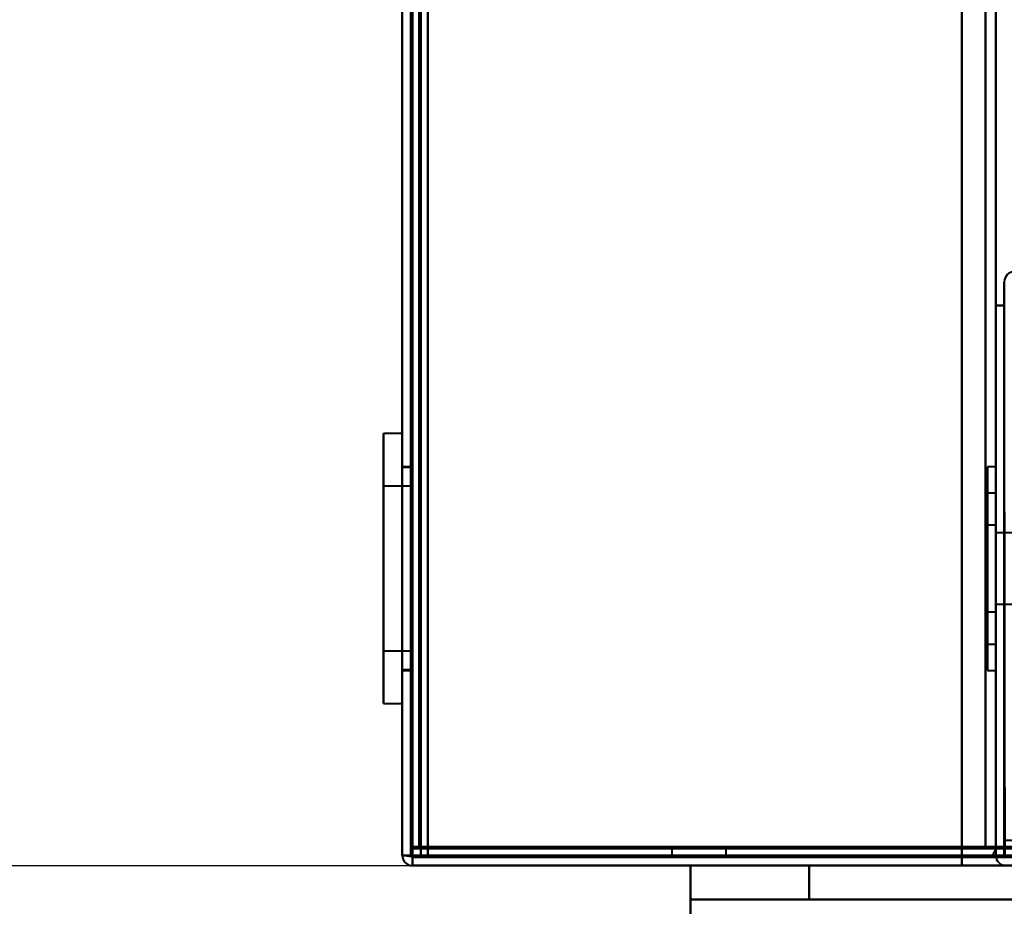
# Model space of a CAD drawing. Header units: millimetres. Extents: x -1442 to 3067, y -120 to 1171.
# Tile 2 of 66: x -440 to -382, y 126 to 178. Entities that reach past the tile are written whole.
import ezdxf

# ---------------------------------------------------------------- set-up
doc = ezdxf.new("R2010")
doc.units = ezdxf.units.MM
doc.layers.add('G-IMPT', color=8, linetype='Continuous', lineweight=40)

# ---------------------------------------------------------------- blocks, each defined once
blk = doc.blocks.new('NEXA 1500 CALQUES_dwg-769064-Gauche')
at = {"layer": 'G-IMPT'}
for p, q in [((-417.5, 1062.772), (-417.5, 128.972)), ((-417.5, 1062.772), (-417.5, 128.972)), ((-417, 1062.272), (-417, 129.472)), ((-382.5, 129.472), (-382.5, 1062.272)), ((-417.5, 153.822), (-418.6, 153.822)), ((-417.5, 153.822), (-418.6, 153.822)), ((-417.5, 153.822), (-418.6, 153.822)), ((-417.5, 153.822), (-418.6, 153.822)), ((-418.6, 153.822), (-418.6, 138.529)), ((-418.6, 153.822), (-418.6, 138.529)), ((-418.6, 153.822), (-418.6, 138.529)), ((-418.6, 153.822), (-418.6, 138.529)), ((-418.6, 138.529), (-418.6, 153.822)), ((-418.6, 138.529), (-418.6, 153.822)), ((-418.6, 138.529), (-418.6, 153.822)), ((-418.6, 138.529), (-418.6, 153.822)), ((-417.5, 153.822), (-417.5, 138.529)), ((-417.5, 153.822), (-417.5, 138.529)), ((-417.5, 153.822), (-417.5, 138.529)), ((-417.5, 153.822), (-417.5, 138.529)), ((-417.5, 138.529), (-417.5, 153.822)), ((-417.5, 138.529), (-417.5, 153.822)), ((-417.5, 138.529), (-417.5, 153.822)), ((-417.5, 138.529), (-417.5, 153.822)), ((-418.6, 153.216), (-418.6, 137.922)), ((-418.6, 153.216), (-418.6, 137.922)), ((-418.6, 153.216), (-418.6, 137.922)), ((-418.6, 153.216), (-418.6, 137.922)), ((-418.6, 137.922), (-418.6, 153.216)), ((-418.6, 137.922), (-418.6, 153.216)), ((-418.6, 137.922), (-418.6, 153.216)), ((-418.6, 137.922), (-418.6, 153.216)), ((-417.5, 153.216), (-417.5, 137.922)), ((-417.5, 153.216), (-417.5, 137.922)), ((-417.5, 153.216), (-417.5, 137.922)), ((-417.5, 153.216), (-417.5, 137.922)), ((-417.5, 137.922), (-417.5, 153.216)), ((-417.5, 137.922), (-417.5, 153.216)), ((-417.5, 137.922), (-417.5, 153.216)), ((-417.5, 137.922), (-417.5, 153.216)), ((-417, 151.872), (-417.5, 151.872)), ((-417, 151.872), (-417.5, 151.872)), ((-417, 151.872), (-417.5, 151.872)), ((-417, 151.872), (-417.5, 151.872)), ((-417.5, 151.872), (-417.5, 139.872)), ((-417.5, 151.872), (-417.5, 145.872)), ((-417.5, 151.872), (-417.5, 139.872)), ((-417.5, 151.872), (-417.5, 145.872)), ((-417.5, 151.872), (-417.5, 139.872)), ((-417.5, 151.872), (-417.5, 145.872)), ((-417.5, 151.872), (-417.5, 139.872)), ((-417.5, 151.872), (-417.5, 145.872)), ((-417, 151.822), (-417.5, 151.822)), ((-417, 151.822), (-417.5, 151.822)), ((-417, 151.822), (-417.5, 151.822)), ((-417, 151.822), (-417.5, 151.822)), ((-417.5, 140.376), (-417.5, 151.822)), ((-417.5, 140.376), (-417.5, 151.822)), ((-417.5, 140.376), (-417.5, 151.822)), ((-417.5, 140.376), (-417.5, 151.822)), ((-417, 139.872), (-417, 151.872)), ((-417, 139.872), (-417, 151.872)), ((-417, 139.872), (-417, 151.872)), ((-417, 139.872), (-417, 151.872)), ((-417, 139.872), (-417, 151.872)), ((-417, 139.872), (-417, 151.872)), ((-417, 139.872), (-417, 151.872)), ((-417, 139.872), (-417, 151.872)), ((-417, 151.822), (-417, 140.376)), ((-417, 151.822), (-417, 140.376)), ((-417, 151.822), (-417, 140.376)), ((-417, 151.822), (-417, 140.376)), ((-382.5, 151.872), (-383, 151.872)), ((-382.5, 151.872), (-383, 151.872)), ((-382.5, 151.872), (-383, 151.872)), ((-382.5, 151.872), (-383, 151.872)), ((-383, 151.872), (-383, 139.872)), ((-383, 151.872), (-383, 139.872)), ((-383, 139.872), (-383, 151.872)), ((-383, 139.872), (-383, 151.872)), ((-383, 151.872), (-383, 139.872)), ((-383, 151.872), (-383, 139.872)), ((-383, 139.872), (-383, 151.872)), ((-383, 139.872), (-383, 151.872)), ((-383, 151.872), (-383, 139.872)), ((-383, 151.872), (-383, 139.872)), ((-383, 139.872), (-383, 151.872)), ((-383, 139.872), (-383, 151.872)), ((-383, 151.872), (-383, 139.872)), ((-383, 151.872), (-383, 139.872)), ((-383, 139.872), (-383, 151.872)), ((-383, 139.872), (-383, 151.872)), ((-382.5, 151.872), (-382.5, 145.872)), ((-382.5, 139.872), (-382.5, 151.872)), ((-382.5, 145.872), (-382.5, 151.872)), ((-382.5, 151.872), (-382.5, 145.872)), ((-382.5, 139.872), (-382.5, 151.872)), ((-382.5, 145.872), (-382.5, 151.872)), ((-382.5, 151.872), (-382.5, 145.872)), ((-382.5, 139.872), (-382.5, 151.872)), ((-382.5, 145.872), (-382.5, 151.872)), ((-382.5, 151.872), (-382.5, 145.872)), ((-382.5, 139.872), (-382.5, 151.872)), ((-382.5, 145.872), (-382.5, 151.872)), ((-417.5, 139.922), (-417.5, 151.368)), ((-417.5, 139.922), (-417.5, 151.368)), ((-417.5, 139.922), (-417.5, 151.368)), ((-417.5, 139.922), (-417.5, 151.368)), ((-417, 151.368), (-417, 139.922)), ((-417, 151.368), (-417, 139.922)), ((-417, 151.368), (-417, 139.922)), ((-417, 151.368), (-417, 139.922)), ((-417, 150.722), (-418.6, 150.722)), ((-417, 150.722), (-418.6, 150.722)), ((-417, 150.722), (-418.6, 150.722)), ((-417, 150.722), (-418.6, 150.722)), ((-418.6, 150.722), (-418.6, 141.392)), ((-418.6, 150.722), (-418.6, 141.392)), ((-418.6, 150.722), (-418.6, 141.392)), ((-418.6, 150.722), (-418.6, 141.392)), ((-418.6, 141.392), (-418.6, 150.722)), ((-418.6, 141.392), (-418.6, 150.722)), ((-418.6, 141.392), (-418.6, 150.722)), ((-418.6, 141.392), (-418.6, 150.722)), ((-417, 150.722), (-417, 141.022)), ((-417, 150.722), (-417, 141.022)), ((-417, 150.722), (-417, 141.022)), ((-417, 150.722), (-417, 141.022)), ((-417, 150.722), (-417, 141.022)), ((-417, 150.722), (-417, 141.022)), ((-417, 150.722), (-417, 141.022)), ((-417, 150.722), (-417, 141.022)), ((-417, 141.392), (-417, 150.722)), ((-417, 141.392), (-417, 150.722)), ((-417, 141.392), (-417, 150.722)), ((-417, 141.392), (-417, 150.722)), ((-418.6, 150.352), (-418.6, 141.022)), ((-418.6, 150.352), (-418.6, 141.022)), ((-418.6, 150.352), (-418.6, 141.022)), ((-418.6, 150.352), (-418.6, 141.022)), ((-418.6, 141.022), (-418.6, 150.352)), ((-418.6, 141.022), (-418.6, 150.352)), ((-418.6, 141.022), (-418.6, 150.352)), ((-418.6, 141.022), (-418.6, 150.352)), ((-417, 141.022), (-417, 150.352)), ((-417, 141.022), (-417, 150.352)), ((-417, 141.022), (-417, 150.352)), ((-417, 141.022), (-417, 150.352)), ((-382.5, 150.322), (-383, 150.322)), ((-382.5, 150.322), (-383, 150.322)), ((-382.5, 150.322), (-383, 150.322)), ((-382.5, 150.322), (-383, 150.322)), ((-383, 141.762), (-383, 150.322)), ((-383, 150.322), (-383, 141.422)), ((-383, 150.322), (-383, 141.422)), ((-383, 141.762), (-383, 150.322)), ((-383, 150.322), (-383, 141.422)), ((-383, 150.322), (-383, 141.422)), ((-383, 141.762), (-383, 150.322)), ((-383, 150.322), (-383, 141.422)), ((-383, 150.322), (-383, 141.422)), ((-383, 141.762), (-383, 150.322)), ((-383, 150.322), (-383, 141.422)), ((-383, 150.322), (-383, 141.422)), ((-383, 141.422), (-383, 149.983)), ((-383, 141.422), (-383, 149.983)), ((-383, 141.422), (-383, 149.983)), ((-383, 141.422), (-383, 149.983)), ((-382.5, 145.872), (-382.5, 150.322)), ((-382.5, 150.322), (-382.5, 145.872)), ((-382.5, 145.872), (-382.5, 150.322)), ((-382.5, 150.322), (-382.5, 145.872)), ((-382.5, 145.872), (-382.5, 150.322)), ((-382.5, 150.322), (-382.5, 145.872)), ((-382.5, 145.872), (-382.5, 150.322)), ((-382.5, 150.322), (-382.5, 145.872)), ((-382.5, 149.983), (-382.5, 141.422)), ((-382.5, 149.983), (-382.5, 141.422)), ((-382.5, 149.983), (-382.5, 141.422)), ((-382.5, 149.983), (-382.5, 141.422)), ((-382.5, 148.422), (-383, 148.422)), ((-382.5, 148.422), (-383, 148.422)), ((-382.5, 148.422), (-383, 148.422)), ((-382.5, 148.422), (-383, 148.422)), ((-383, 143.322), (-383, 148.422)), ((-383, 143.322), (-383, 148.422)), ((-383, 148.422), (-383, 143.517)), ((-383, 148.422), (-383, 143.517)), ((-383, 143.322), (-383, 148.422)), ((-383, 143.322), (-383, 148.422)), ((-383, 148.422), (-383, 143.517)), ((-383, 143.322), (-383, 148.422)), ((-383, 143.322), (-383, 148.422)), ((-383, 148.422), (-383, 143.517)), ((-383, 143.322), (-383, 148.422)), ((-383, 143.322), (-383, 148.422)), ((-383, 148.228), (-383, 143.322)), ((-383, 148.228), (-383, 143.322)), ((-383, 148.228), (-383, 143.322)), ((-383, 148.228), (-383, 143.322)), ((-382.5, 145.872), (-382.5, 148.422)), ((-382.5, 148.422), (-382.5, 145.872)), ((-382.5, 148.422), (-382.5, 145.872)), ((-382.5, 145.872), (-382.5, 148.422)), ((-382.5, 148.422), (-382.5, 145.872)), ((-382.5, 145.872), (-382.5, 148.422)), ((-382.5, 148.422), (-382.5, 145.872)), ((-382.5, 145.872), (-382.5, 148.422)), ((-382.5, 143.322), (-382.5, 148.228)), ((-382.5, 143.322), (-382.5, 148.228)), ((-382.5, 143.322), (-382.5, 148.228)), ((-382.5, 143.322), (-382.5, 148.228)), ((-381.5, 147.972), (-382.5, 147.972)), ((-381.5, 147.972), (-382.5, 147.972)), ((-381.5, 147.972), (-382.5, 147.972)), ((-381.5, 147.972), (-382.5, 147.972)), ((-382.5, 147.972), (-382.5, 143.772)), ((-382.5, 147.972), (-382.5, 145.872)), ((-382.5, 145.872), (-382.5, 147.972)), ((-382.5, 145.872), (-382.5, 147.972)), ((-382.5, 147.972), (-382.5, 143.772)), ((-382.5, 147.972), (-382.5, 145.872)), ((-382.5, 145.872), (-382.5, 147.972)), ((-382.5, 147.972), (-382.5, 143.772)), ((-382.5, 147.972), (-382.5, 145.872)), ((-382.5, 145.872), (-382.5, 147.972)), ((-382.5, 147.972), (-382.5, 143.772)), ((-382.5, 147.972), (-382.5, 145.872)), ((-417.5, 145.872), (-417.5, 139.872)), ((-417.5, 145.872), (-417.5, 139.872)), ((-417.5, 145.872), (-417.5, 139.872)), ((-417.5, 145.872), (-417.5, 139.872)), ((-382.5, 143.517), (-382.5, 145.872)), ((-382.5, 145.872), (-382.5, 143.772)), ((-382.5, 145.872), (-382.5, 143.322)), ((-382.5, 143.772), (-382.5, 145.872)), ((-382.5, 145.872), (-382.5, 139.872)), ((-382.5, 141.422), (-382.5, 145.872)), ((-382.5, 145.872), (-382.5, 141.762)), ((-382.5, 139.872), (-382.5, 145.872)), ((-382.5, 145.872), (-382.5, 139.872)), ((-382.5, 141.422), (-382.5, 145.872)), ((-382.5, 145.872), (-382.5, 141.762)), ((-382.5, 139.872), (-382.5, 145.872)), ((-382.5, 145.872), (-382.5, 139.872)), ((-382.5, 141.422), (-382.5, 145.872)), ((-382.5, 145.872), (-382.5, 141.762)), ((-382.5, 139.872), (-382.5, 145.872)), ((-382.5, 145.872), (-382.5, 139.872)), ((-382.5, 141.422), (-382.5, 145.872)), ((-382.5, 145.872), (-382.5, 141.762)), ((-382.5, 139.872), (-382.5, 145.872)), ((-382.5, 145.872), (-382.5, 143.322)), ((-382.5, 143.772), (-382.5, 145.872)), ((-382.5, 145.872), (-382.5, 143.772)), ((-382.5, 143.517), (-382.5, 145.872)), ((-382.5, 145.872), (-382.5, 143.322)), ((-382.5, 143.772), (-382.5, 145.872)), ((-382.5, 145.872), (-382.5, 143.772)), ((-382.5, 143.517), (-382.5, 145.872)), ((-382.5, 145.872), (-382.5, 143.322)), ((-382.5, 143.772), (-382.5, 145.872)), ((-382.5, 145.872), (-382.5, 143.772)), ((-382.5, 143.517), (-382.5, 145.872)), ((-383, 143.517), (-383, 143.322)), ((-383, 143.517), (-383, 143.322)), ((-383, 143.517), (-383, 143.322)), ((-383, 143.517), (-383, 143.322)), ((-382.5, 143.772), (-381.5, 143.772)), ((-382.5, 143.772), (-381.5, 143.772)), ((-382.5, 143.772), (-381.5, 143.772)), ((-382.5, 143.772), (-381.5, 143.772)), ((-383, 143.322), (-382.5, 143.322)), ((-383, 143.322), (-382.5, 143.322)), ((-383, 143.322), (-382.5, 143.322)), ((-383, 143.322), (-382.5, 143.322)), ((-383, 141.422), (-383, 141.762)), ((-383, 141.422), (-383, 141.762)), ((-383, 141.422), (-383, 141.762)), ((-383, 141.422), (-383, 141.762)), ((-417, 141.022), (-417, 141.392)), ((-417, 141.022), (-417, 141.392)), ((-417, 141.022), (-417, 141.392)), ((-417, 141.022), (-417, 141.392)), ((-383, 141.422), (-382.5, 141.422)), ((-383, 141.422), (-382.5, 141.422)), ((-383, 141.422), (-382.5, 141.422)), ((-383, 141.422), (-382.5, 141.422)), ((-418.6, 141.022), (-417, 141.022)), ((-418.6, 141.022), (-417, 141.022)), ((-418.6, 141.022), (-417, 141.022)), ((-418.6, 141.022), (-417, 141.022)), ((-417, 140.376), (-417, 139.922)), ((-417, 140.376), (-417, 139.922)), ((-417, 140.376), (-417, 139.922)), ((-417, 140.376), (-417, 139.922)), ((-417.5, 139.922), (-417, 139.922)), ((-417.5, 139.922), (-417, 139.922)), ((-417.5, 139.922), (-417, 139.922)), ((-417.5, 139.922), (-417, 139.922)), ((-417.5, 139.872), (-417, 139.872)), ((-417.5, 139.872), (-417, 139.872)), ((-417.5, 139.872), (-417, 139.872)), ((-417.5, 139.872), (-417, 139.872)), ((-383, 139.872), (-382.5, 139.872)), ((-383, 139.872), (-382.5, 139.872)), ((-383, 139.872), (-382.5, 139.872)), ((-383, 139.872), (-382.5, 139.872)), ((-418.6, 137.922), (-417.5, 137.922)), ((-418.6, 137.922), (-417.5, 137.922)), ((-418.6, 137.922), (-417.5, 137.922)), ((-418.6, 137.922), (-417.5, 137.922)), ((-416.9, 128.972), (-417.5, 128.972)), ((-416.9, 128.972), (-417.5, 128.972)), ((-416.9, 128.972), (-417.5, 128.972)), ((-417.5, 128.972), (-416.9, 128.972)), ((-416.9, 128.972), (-417.5, 128.972)), ((-417.5, 128.972), (-416.9, 128.972)), ((-417.5, 128.972), (-416.9, 128.972)), ((-417.5, 128.972), (-416.9, 128.972)), ((-416.4, 129.472), (-417, 129.472)), ((-417, 129.472), (-416.4, 129.472)), ((-416.4, 129.472), (-417, 129.472)), ((-417, 129.472), (-416.4, 129.472)), ((-416.9, 128.372), (-416.9, 128.972)), ((-416.9, 128.972), (-416.9, 128.372)), ((-416.9, 128.972), (-416.9, 128.372)), ((-416.9, 128.372), (-416.9, 128.972)), ((-416.4, 129.472), (-416.4, 128.872)), ((-416.4, 129.472), (-416.4, 128.872)), ((-416.4, 128.872), (-416.4, 129.472)), ((-416.4, 128.872), (-416.4, 129.472)), ((-401.6, 129.372), (-401.6, 128.872)), ((-401.6, 129.372), (-401.6, 128.872)), ((-401.6, 129.372), (-401.6, 128.872)), ((-401.6, 129.372), (-398.4, 129.372)), ((-401.6, 129.372), (-398.4, 129.372)), ((-398.4, 129.372), (-401.6, 129.372)), ((-398.4, 129.372), (-401.6, 129.372)), ((-401.6, 129.372), (-398.4, 129.372)), ((-401.6, 129.372), (-398.4, 129.372)), ((-398.4, 129.372), (-401.6, 129.372)), ((-398.4, 129.372), (-401.6, 129.372)), ((-398.4, 129.372), (-401.6, 129.372)), ((-398.4, 129.372), (-401.6, 129.372)), ((-401.6, 129.372), (-398.4, 129.372)), ((-401.6, 129.372), (-398.4, 129.372)), ((-398.4, 128.872), (-398.4, 129.372)), ((-398.4, 128.872), (-398.4, 129.372)), ((-398.4, 128.872), (-398.4, 129.372)), ((-383.1, 129.472), (-382.5, 129.472)), ((-383.1, 129.472), (-382.5, 129.472)), ((-382.5, 129.472), (-383.1, 129.472)), ((-382.5, 129.472), (-383.1, 129.472)), ((-416.9, 128.372), (416.9, 128.372)), ((-416.4, 128.872), (416.4, 128.872)), ((-401.6, 128.872), (-398.4, 128.872)), ((-401.6, 128.872), (-398.4, 128.872)), ((-398.4, 128.872), (-401.6, 128.872)), ((-398.4, 128.872), (-401.6, 128.872)), ((-401.6, 128.872), (-398.4, 128.872)), ((-401.6, 128.872), (-398.4, 128.872)), ((-398.4, 128.872), (-401.6, 128.872)), ((-398.4, 128.872), (-401.6, 128.872)), ((-398.4, 128.872), (-401.6, 128.872)), ((-398.4, 128.872), (-401.6, 128.872)), ((-401.6, 128.872), (-398.4, 128.872)), ((-401.6, 128.872), (-398.4, 128.872)), ((-400.5, 128.372), (-400.5, 126.372)), ((-400.5, 128.372), (-400.5, 126.372)), ((417.5, 128.372), (-400.5, 128.372)), ((417.5, 128.372), (-400.5, 128.372)), ((-400.5, 128.372), (-393.5, 128.372)), ((-400.5, 128.372), (-393.5, 128.372)), ((-400.5, 128.372), (-393.5, 128.372)), ((-400.5, 128.372), (-393.5, 128.372)), ((-400.5, 128.372), (-400.5, 123.678)), ((-400.5, 123.678), (-400.5, 128.372)), ((-400.5, 128.372), (-400.5, 123.678)), ((-400.5, 123.678), (-400.5, 128.372)), ((-400.5, 128.372), (-400.5, 123.678)), ((-400.5, 128.372), (-400.5, 123.678)), ((-393.5, 128.372), (-400.5, 128.372)), ((-393.5, 128.372), (-400.5, 128.372)), ((-393.5, 128.372), (-400.5, 128.372)), ((-393.5, 128.372), (-400.5, 128.372)), ((-400.5, 123.678), (-400.5, 128.372)), ((-400.5, 123.678), (-400.5, 128.372)), ((417.5, 126.372), (-400.5, 126.372)), ((417.5, 126.372), (-400.5, 126.372)), ((-400.5, 126.372), (-400.5, 124.025)), ((-400.5, 126.372), (-393.5, 126.372)), ((-400.5, 126.372), (-400.5, 124.025)), ((-400.5, 126.372), (-393.5, 126.372)), ((-400.5, 126.372), (-400.5, 124.025)), ((-400.5, 126.372), (-393.5, 126.372)), ((-393.5, 126.372), (-400.5, 126.372)), ((-393.5, 126.372), (-400.5, 126.372)), ((-393.5, 126.372), (-400.5, 126.372)), ((-393.5, 126.372), (-400.5, 126.372)), ((-400.5, 126.372), (-400.5, 124.025)), ((-400.5, 126.372), (-393.5, 126.372)), ((-400.5, 124.025), (-400.5, 126.372)), ((-400.5, 124.025), (-400.5, 126.372)), ((-400.5, 124.025), (-400.5, 126.372)), ((-400.5, 124.025), (-400.5, 126.372))]:
    blk.add_line(p, q, dxfattribs=at)
at = {"layer": 'G-IMPT', "flags": 128}
for points in [[(-417.5, 128.972), (-417.5, 362.422), (-417.5, 595.872), (-417.5, 829.322), (-417.5, 1062.772)], [(-417.5, 128.972), (-417.5, 362.422), (-417.5, 595.872), (-417.5, 829.322), (-417.5, 1062.772)], [(-417.5, 1062.772), (-417.5, 829.322), (-417.5, 595.872), (-417.5, 362.422), (-417.5, 128.972)], [(-417.5, 1062.772), (-417.5, 829.322), (-417.5, 595.872), (-417.5, 362.422), (-417.5, 128.972)], [(-417.5, 128.972), (-417.5, 362.422), (-417.5, 595.872), (-417.5, 829.322), (-417.5, 1062.772)], [(-417.5, 1062.772), (-417.5, 829.322), (-417.5, 595.872), (-417.5, 362.422), (-417.5, 128.972)], [(-417.5, 1062.772), (-417.5, 829.322), (-417.5, 595.872), (-417.5, 362.422), (-417.5, 128.972)], [(-417.5, 128.972), (-417.5, 362.422), (-417.5, 595.872), (-417.5, 829.322), (-417.5, 1062.772)], [(-417.5, 1062.772), (-417.5, 829.322), (-417.5, 595.872), (-417.5, 362.422), (-417.5, 128.972)], [(-417.5, 128.972), (-417.5, 362.422), (-417.5, 595.872), (-417.5, 829.322), (-417.5, 1062.772)], [(-417.5, 128.972), (-417.5, 362.422), (-417.5, 595.872), (-417.5, 829.322), (-417.5, 1062.772)], [(-417.5, 1062.772), (-417.5, 829.322), (-417.5, 595.872), (-417.5, 362.422), (-417.5, 128.972)], [(-417, 1062.772), (-417, 829.322), (-417, 595.872), (-417, 362.422), (-417, 128.972)], [(-417, 128.972), (-417, 362.422), (-417, 595.872), (-417, 829.322), (-417, 1062.772)], [(-417, 1062.772), (-417, 829.322), (-417, 595.872), (-417, 362.422), (-417, 128.972)], [(-417, 128.972), (-417, 362.422), (-417, 595.872), (-417, 829.322), (-417, 1062.772)], [(-416.9, 128.972), (-416.9, 362.422), (-416.9, 595.872), (-416.9, 829.322), (-416.9, 1062.772)], [(-416.9, 1062.772), (-416.9, 829.322), (-416.9, 595.872), (-416.9, 362.422), (-416.9, 128.972)], [(-416.9, 128.972), (-416.9, 362.422), (-416.9, 595.872), (-416.9, 829.322), (-416.9, 1062.772)], [(-416.9, 1062.772), (-416.9, 829.322), (-416.9, 595.872), (-416.9, 362.422), (-416.9, 128.972)], [(-416.9, 1062.772), (-416.9, 829.322), (-416.9, 595.872), (-416.9, 362.422), (-416.9, 128.972)], [(-416.9, 128.972), (-416.9, 362.422), (-416.9, 595.872), (-416.9, 829.322), (-416.9, 1062.772)], [(-416.9, 128.972), (-416.9, 362.422), (-416.9, 595.872), (-416.9, 829.322), (-416.9, 1062.772)], [(-416.9, 1062.772), (-416.9, 829.322), (-416.9, 595.872), (-416.9, 362.422), (-416.9, 128.972)], [(-416.9, 128.972), (-416.9, 362.422), (-416.9, 595.872), (-416.9, 829.322), (-416.9, 1062.772)], [(-416.9, 1062.772), (-416.9, 829.322), (-416.9, 595.872), (-416.9, 362.422), (-416.9, 128.972)], [(-416.9, 128.972), (-416.9, 362.422), (-416.9, 595.872), (-416.9, 829.322), (-416.9, 1062.772)], [(-416.9, 1062.772), (-416.9, 829.322), (-416.9, 595.872), (-416.9, 362.422), (-416.9, 128.972)], [(-417, 129.372), (-417, 362.622), (-417, 595.872), (-417, 829.122), (-417, 1062.372)], [(-417, 1062.372), (-417, 829.122), (-417, 595.872), (-417, 362.622), (-417, 129.372)], [(-417, 1062.372), (-417, 829.122), (-417, 595.872), (-417, 362.622), (-417, 129.372)], [(-417, 129.372), (-417, 362.622), (-417, 595.872), (-417, 829.122), (-417, 1062.372)], [(-417, 129.472), (-417, 362.672), (-417, 595.872), (-417, 829.072), (-417, 1062.272)], [(-417, 1062.272), (-417, 829.072), (-417, 595.872), (-417, 362.672), (-417, 129.472)], [(-417, 1062.272), (-417, 829.072), (-417, 595.872), (-417, 362.672), (-417, 129.472)], [(-417, 129.472), (-417, 362.672), (-417, 595.872), (-417, 829.072), (-417, 1062.272)], [(-417, 1062.272), (-417, 829.072), (-417, 595.872), (-417, 362.672), (-417, 129.472)], [(-417, 129.472), (-417, 362.672), (-417, 595.872), (-417, 829.072), (-417, 1062.272)], [(-417, 129.472), (-417, 362.672), (-417, 595.872), (-417, 829.072), (-417, 1062.272)], [(-417, 129.472), (-417, 362.672), (-417, 595.872), (-417, 829.072), (-417, 1062.272)], [(-417, 1062.272), (-417, 829.072), (-417, 595.872), (-417, 362.672), (-417, 129.472)], [(-417, 1062.272), (-417, 829.072), (-417, 595.872), (-417, 362.672), (-417, 129.472)], [(-417, 129.472), (-417, 362.672), (-417, 595.872), (-417, 829.072), (-417, 1062.272)], [(-417, 1062.272), (-417, 829.072), (-417, 595.872), (-417, 362.672), (-417, 129.472)], [(-416.5, 129.472), (-416.5, 362.672), (-416.5, 595.872), (-416.5, 829.072), (-416.5, 1062.272)], [(-416.5, 129.472), (-416.5, 362.672), (-416.5, 595.872), (-416.5, 829.072), (-416.5, 1062.272)], [(-416.5, 1062.272), (-416.5, 829.072), (-416.5, 595.872), (-416.5, 362.672), (-416.5, 129.472)], [(-416.5, 1062.272), (-416.5, 829.072), (-416.5, 595.872), (-416.5, 362.672), (-416.5, 129.472)], [(-416.5, 129.472), (-416.5, 362.672), (-416.5, 595.872), (-416.5, 829.072), (-416.5, 1062.272)], [(-416.5, 1062.272), (-416.5, 829.072), (-416.5, 595.872), (-416.5, 362.672), (-416.5, 129.472)], [(-416.4, 1062.272), (-416.4, 829.072), (-416.4, 595.872), (-416.4, 362.672), (-416.4, 129.472)], [(-416.4, 129.472), (-416.4, 362.672), (-416.4, 595.872), (-416.4, 829.072), (-416.4, 1062.272)], [(-416.4, 129.472), (-416.4, 362.672), (-416.4, 595.872), (-416.4, 829.072), (-416.4, 1062.272)], [(-416.4, 1062.272), (-416.4, 829.072), (-416.4, 595.872), (-416.4, 362.672), (-416.4, 129.472)], [(-416.4, 129.472), (-416.4, 362.672), (-416.4, 595.872), (-416.4, 829.072), (-416.4, 1062.272)], [(-416.4, 1062.272), (-416.4, 829.072), (-416.4, 595.872), (-416.4, 362.672), (-416.4, 129.472)], [(-416, 1062.272), (-416, 829.072), (-416, 595.872), (-416, 362.672), (-416, 129.472)], [(-416, 1062.272), (-416, 829.072), (-416, 595.872), (-416, 362.672), (-416, 129.472)], [(-416, 129.472), (-416, 362.672), (-416, 595.872), (-416, 829.072), (-416, 1062.272)], [(-416, 129.472), (-416, 362.672), (-416, 595.872), (-416, 829.072), (-416, 1062.272)], [(-416, 129.472), (-416, 362.672), (-416, 595.872), (-416, 829.072), (-416, 1062.272)], [(-416, 1062.272), (-416, 829.072), (-416, 595.872), (-416, 362.672), (-416, 129.472)], [(-416, 129.472), (-416, 362.672), (-416, 595.872), (-416, 829.072), (-416, 1062.272)], [(-416, 1062.272), (-416, 829.072), (-416, 595.872), (-416, 362.672), (-416, 129.472)], [(-384.5, 1062.272), (-384.5, 829.072), (-384.5, 595.872), (-384.5, 362.672), (-384.5, 129.472)], [(-384.5, 129.472), (-384.5, 362.672), (-384.5, 595.872), (-384.5, 829.072), (-384.5, 1062.272)], [(-384.5, 129.472), (-384.5, 362.672), (-384.5, 595.872), (-384.5, 829.072), (-384.5, 1062.272)], [(-384.5, 1062.272), (-384.5, 829.072), (-384.5, 595.872), (-384.5, 362.672), (-384.5, 129.472)], [(-384.5, 1062.272), (-384.5, 829.072), (-384.5, 595.872), (-384.5, 362.672), (-384.5, 129.472)], [(-384.5, 1062.272), (-384.5, 829.072), (-384.5, 595.872), (-384.5, 362.672), (-384.5, 129.472)], [(-384.5, 129.472), (-384.5, 362.672), (-384.5, 595.872), (-384.5, 829.072), (-384.5, 1062.272)], [(-384.5, 129.472), (-384.5, 362.672), (-384.5, 595.872), (-384.5, 829.072), (-384.5, 1062.272)], [(-383.1, 129.472), (-383.1, 362.672), (-383.1, 595.872), (-383.1, 829.072), (-383.1, 1062.272)], [(-383.1, 1062.272), (-383.1, 829.072), (-383.1, 595.872), (-383.1, 362.672), (-383.1, 129.472)], [(-383.1, 1062.272), (-383.1, 829.072), (-383.1, 595.872), (-383.1, 362.672), (-383.1, 129.472)], [(-383.1, 129.472), (-383.1, 362.672), (-383.1, 595.872), (-383.1, 829.072), (-383.1, 1062.272)], [(-382.5, 1062.272), (-382.5, 837.047), (-382.5, 611.822), (-382.5, 386.597), (-382.5, 161.372)], [(-382.5, 161.372), (-382.5, 386.597), (-382.5, 611.822), (-382.5, 837.047), (-382.5, 1062.272)], [(-382.5, 161.372), (-382.5, 386.597), (-382.5, 611.822), (-382.5, 837.047), (-382.5, 1062.272)], [(-382.5, 1062.272), (-382.5, 837.047), (-382.5, 611.822), (-382.5, 386.597), (-382.5, 161.372)], [(-382, 161.372), (-382, 161.722), (-382, 162.072), (-382, 162.422), (-382, 162.772)], [(-382, 162.772), (-382, 162.422), (-382, 162.072), (-382, 161.722), (-382, 161.372)], [(-382, 162.772), (-382, 162.422), (-382, 162.072), (-382, 161.722), (-382, 161.372)], [(-382.5, 129.472), (-382.5, 137.447), (-382.5, 145.422), (-382.5, 153.397), (-382.5, 161.372)], [(-382.5, 161.372), (-382.5, 153.397), (-382.5, 145.422), (-382.5, 137.447), (-382.5, 129.472)], [(-382, 161.372), (-382.125, 161.372), (-382.25, 161.372), (-382.375, 161.372), (-382.5, 161.372)], [(-382.5, 161.372), (-382.375, 161.372), (-382.25, 161.372), (-382.125, 161.372), (-382, 161.372)], [(-382.5, 128.972), (-382.5, 137.072), (-382.5, 145.172), (-382.5, 153.272), (-382.5, 161.372)], [(-382.5, 161.372), (-382.375, 161.372), (-382.25, 161.372), (-382.125, 161.372), (-382, 161.372)], [(-382.5, 129.472), (-382.5, 137.447), (-382.5, 145.422), (-382.5, 153.397), (-382.5, 161.372)], [(-382.5, 161.372), (-382.5, 153.272), (-382.5, 145.172), (-382.5, 137.072), (-382.5, 128.972)], [(-382.5, 128.972), (-382.5, 137.072), (-382.5, 145.172), (-382.5, 153.272), (-382.5, 161.372)], [(-382.5, 161.372), (-382.5, 153.397), (-382.5, 145.422), (-382.5, 137.447), (-382.5, 129.472)], [(-382, 161.372), (-382.125, 161.372), (-382.25, 161.372), (-382.375, 161.372), (-382.5, 161.372)], [(-382.5, 161.372), (-382.5, 153.272), (-382.5, 145.172), (-382.5, 137.072), (-382.5, 128.972)], [(-382, 161.372), (-382, 153.497), (-382, 145.622), (-382, 137.747), (-382, 129.872)], [(-382, 129.872), (-382, 137.747), (-382, 145.622), (-382, 153.497), (-382, 161.372)], [(-382, 161.372), (-382, 153.272), (-382, 145.172), (-382, 137.072), (-382, 128.972)], [(-382, 128.972), (-382, 137.072), (-382, 145.172), (-382, 153.272), (-382, 161.372)], [(-382, 161.372), (-382, 153.497), (-382, 145.622), (-382, 137.747), (-382, 129.872)], [(-381.95, 128.922), (-381.963, 137.035), (-381.975, 145.147), (-381.988, 153.26), (-382, 161.372)], [(-382, 129.872), (-381.875, 129.872), (-381.75, 129.872), (-381.625, 129.872), (-381.5, 129.872)], [(-417, 128.972), (-417.125, 128.972), (-417.25, 128.972), (-417.375, 128.972), (-417.5, 128.972)], [(-417.5, 128.972), (-417.375, 128.972), (-417.25, 128.972), (-417.125, 128.972), (-417, 128.972)], [(-417.5, 128.972), (-417.375, 128.972), (-417.25, 128.972), (-417.125, 128.972), (-417, 128.972)], [(-417, 128.972), (-417.125, 128.972), (-417.25, 128.972), (-417.375, 128.972), (-417.5, 128.972)], [(-417.5, 128.972), (-417.363, 128.972), (-417.225, 128.972), (-417.088, 128.972), (-416.95, 128.972)], [(-416.95, 128.972), (-417.088, 128.972), (-417.225, 128.972), (-417.363, 128.972), (-417.5, 128.972)], [(-416.95, 128.922), (-417.088, 128.935), (-417.225, 128.947), (-417.363, 128.96), (-417.5, 128.972)], [(-417.5, 128.972), (-417.363, 128.96), (-417.225, 128.947), (-417.088, 128.935), (-416.95, 128.922)], [(-417, 129.472), (-416.875, 129.472), (-416.75, 129.472), (-416.625, 129.472), (-416.5, 129.472)], [(-416.5, 129.472), (-416.625, 129.472), (-416.75, 129.472), (-416.875, 129.472), (-417, 129.472)], [(-417, 128.972), (-417, 129.097), (-417, 129.222), (-417, 129.347), (-417, 129.472)], [(-417, 129.472), (-417, 129.347), (-417, 129.222), (-417, 129.097), (-417, 128.972)], [(-416.5, 129.472), (-416.625, 129.472), (-416.75, 129.472), (-416.875, 129.472), (-417, 129.472)], [(-417, 128.972), (-417, 129.097), (-417, 129.222), (-417, 129.347), (-417, 129.472)], [(-417, 129.472), (-417, 129.347), (-417, 129.222), (-417, 129.097), (-417, 128.972)], [(-417, 129.472), (-416.875, 129.472), (-416.75, 129.472), (-416.625, 129.472), (-416.5, 129.472)], [(-417, 129.372), (-408.5, 129.385), (-400, 129.397), (-391.5, 129.41), (-383, 129.422)], [(-383, 129.422), (-391.5, 129.41), (-400, 129.397), (-408.5, 129.385), (-417, 129.372)], [(-383, 129.372), (-391.5, 129.372), (-400, 129.372), (-408.5, 129.372), (-417, 129.372)], [(-417, 129.372), (-408.5, 129.372), (-400, 129.372), (-391.5, 129.372), (-383, 129.372)], [(-417, 128.972), (-416.988, 128.972), (-416.975, 128.972), (-416.963, 128.972), (-416.95, 128.972)], [(-416.95, 128.972), (-416.963, 128.972), (-416.975, 128.972), (-416.988, 128.972), (-417, 128.972)], [(-416.95, 128.972), (-416.938, 128.972), (-416.925, 128.972), (-416.913, 128.972), (-416.9, 128.972)], [(-416.9, 128.972), (-416.913, 128.972), (-416.925, 128.972), (-416.938, 128.972), (-416.95, 128.972)], [(-416.95, 128.972), (-408.838, 128.972), (-400.725, 128.972), (-392.613, 128.972), (-384.5, 128.972)], [(-384.5, 128.972), (-392.613, 128.972), (-400.725, 128.972), (-408.838, 128.972), (-416.95, 128.972)], [(-384.5, 128.872), (-392.613, 128.885), (-400.725, 128.897), (-408.838, 128.91), (-416.95, 128.922)], [(-416.95, 128.922), (-408.838, 128.91), (-400.725, 128.897), (-392.613, 128.885), (-384.5, 128.872)], [(-416.9, 128.972), (-408.8, 128.972), (-400.7, 128.972), (-392.6, 128.972), (-384.5, 128.972)], [(-416.9, 128.972), (-208.45, 128.972), (0, 128.972), (208.45, 128.972), (416.9, 128.972)], [(416.9, 128.972), (208.45, 128.972), (0, 128.972), (-208.45, 128.972), (-416.9, 128.972)], [(-384.5, 128.972), (-392.6, 128.972), (-400.7, 128.972), (-408.8, 128.972), (-416.9, 128.972)], [(416.9, 128.972), (208.45, 128.972), (0, 128.972), (-208.45, 128.972), (-416.9, 128.972)], [(-416.9, 128.972), (-208.45, 128.972), (0, 128.972), (208.45, 128.972), (416.9, 128.972)], [(-384.5, 128.972), (-392.6, 128.972), (-400.7, 128.972), (-408.8, 128.972), (-416.9, 128.972)], [(-416.9, 128.972), (-408.8, 128.972), (-400.7, 128.972), (-392.6, 128.972), (-384.5, 128.972)], [(-384.5, 128.972), (-392.6, 128.972), (-400.7, 128.972), (-408.8, 128.972), (-416.9, 128.972)], [(416.9, 128.972), (208.45, 128.972), (0, 128.972), (-208.45, 128.972), (-416.9, 128.972)], [(-416.9, 128.972), (-416.9, 128.96), (-416.9, 128.947), (-416.9, 128.935), (-416.9, 128.922)], [(-416.9, 128.972), (-408.8, 128.972), (-400.7, 128.972), (-392.6, 128.972), (-384.5, 128.972)], [(-416.9, 128.922), (-416.9, 128.935), (-416.9, 128.947), (-416.9, 128.96), (-416.9, 128.972)], [(-416.9, 128.972), (-208.45, 128.972), (0, 128.972), (208.45, 128.972), (416.9, 128.972)], [(-416.9, 128.922), (-416.9, 128.91), (-416.9, 128.897), (-416.9, 128.885), (-416.9, 128.872)], [(-416.9, 128.872), (-416.9, 128.885), (-416.9, 128.897), (-416.9, 128.91), (-416.9, 128.922)], [(-416.45, 129.472), (-416.463, 129.472), (-416.475, 129.472), (-416.488, 129.472), (-416.5, 129.472)], [(-416.5, 129.472), (-416.488, 129.472), (-416.475, 129.472), (-416.463, 129.472), (-416.45, 129.472)], [(-416.4, 129.472), (-416.413, 129.472), (-416.425, 129.472), (-416.438, 129.472), (-416.45, 129.472)], [(-416.45, 129.472), (-416.438, 129.472), (-416.425, 129.472), (-416.413, 129.472), (-416.4, 129.472)], [(416.4, 129.472), (208.2, 129.472), (0, 129.472), (-208.2, 129.472), (-416.4, 129.472)], [(-416.4, 129.472), (-208.2, 129.472), (0, 129.472), (208.2, 129.472), (416.4, 129.472)], [(-384.5, 129.472), (-392.475, 129.472), (-400.45, 129.472), (-408.425, 129.472), (-416.4, 129.472)], [(-416.4, 129.422), (-416.4, 129.435), (-416.4, 129.447), (-416.4, 129.46), (-416.4, 129.472)], [(-416.4, 129.472), (-408.425, 129.472), (-400.45, 129.472), (-392.475, 129.472), (-384.5, 129.472)], [(-416.4, 129.472), (-416.4, 129.46), (-416.4, 129.447), (-416.4, 129.435), (-416.4, 129.422)], [(-384.5, 129.472), (-392.475, 129.472), (-400.45, 129.472), (-408.425, 129.472), (-416.4, 129.472)], [(-416.4, 129.472), (-408.425, 129.472), (-400.45, 129.472), (-392.475, 129.472), (-384.5, 129.472)], [(-416.4, 129.372), (-416.4, 129.385), (-416.4, 129.397), (-416.4, 129.41), (-416.4, 129.422)], [(-416.4, 129.422), (-416.4, 129.41), (-416.4, 129.397), (-416.4, 129.385), (-416.4, 129.372)], [(416.4, 129.372), (208.2, 129.372), (0, 129.372), (-208.2, 129.372), (-416.4, 129.372)], [(-416.4, 129.372), (-208.2, 129.372), (0, 129.372), (208.2, 129.372), (416.4, 129.372)], [(-416.4, 129.372), (-208.2, 129.372), (0, 129.372), (208.2, 129.372), (416.4, 129.372)], [(416.4, 129.372), (208.2, 129.372), (0, 129.372), (-208.2, 129.372), (-416.4, 129.372)], [(-416.4, 128.872), (-416.4, 128.997), (-416.4, 129.122), (-416.4, 129.247), (-416.4, 129.372)], [(416.4, 129.372), (208.2, 129.372), (0, 129.372), (-208.2, 129.372), (-416.4, 129.372)], [(-416.4, 129.372), (-416.4, 129.247), (-416.4, 129.122), (-416.4, 128.997), (-416.4, 128.872)], [(-416.4, 129.372), (-208.2, 129.372), (0, 129.372), (208.2, 129.372), (416.4, 129.372)], [(-416.4, 128.872), (-416.4, 128.997), (-416.4, 129.122), (-416.4, 129.247), (-416.4, 129.372)], [(-416.4, 129.372), (-416.4, 129.247), (-416.4, 129.122), (-416.4, 128.997), (-416.4, 128.872)], [(-416, 129.472), (-408.125, 129.472), (-400.25, 129.472), (-392.375, 129.472), (-384.5, 129.472)], [(-383, 129.422), (-391.25, 129.435), (-399.5, 129.447), (-407.75, 129.46), (-416, 129.472)], [(-384.5, 129.472), (-392.375, 129.472), (-400.25, 129.472), (-408.125, 129.472), (-416, 129.472)], [(-416, 129.472), (-407.75, 129.46), (-399.5, 129.447), (-391.25, 129.435), (-383, 129.422)], [(-416, 129.472), (-407.75, 129.472), (-399.5, 129.472), (-391.25, 129.472), (-383, 129.472)], [(-384.5, 129.472), (-392.375, 129.472), (-400.25, 129.472), (-408.125, 129.472), (-416, 129.472)], [(-383, 129.472), (-391.25, 129.472), (-399.5, 129.472), (-407.75, 129.472), (-416, 129.472)], [(-416, 129.472), (-408.125, 129.472), (-400.25, 129.472), (-392.375, 129.472), (-384.5, 129.472)], [(-416, 129.372), (-407.75, 129.385), (-399.5, 129.397), (-391.25, 129.41), (-383, 129.422)], [(-383, 129.422), (-391.25, 129.41), (-399.5, 129.397), (-407.75, 129.385), (-416, 129.372)], [(-416, 129.372), (-416, 129.247), (-416, 129.122), (-416, 128.997), (-416, 128.872)], [(-416, 128.872), (-416, 128.997), (-416, 129.122), (-416, 129.247), (-416, 129.372)], [(-383, 129.372), (-391.25, 129.372), (-399.5, 129.372), (-407.75, 129.372), (-416, 129.372)], [(-416, 129.372), (-407.75, 129.372), (-399.5, 129.372), (-391.25, 129.372), (-383, 129.372)], [(-416, 128.872), (-416, 128.997), (-416, 129.122), (-416, 129.247), (-416, 129.372)], [(-416, 129.372), (-416, 129.247), (-416, 129.122), (-416, 128.997), (-416, 128.872)], [(-384.5, 128.972), (-384.5, 129.097), (-384.5, 129.222), (-384.5, 129.347), (-384.5, 129.472)], [(-384.5, 129.472), (-384.5, 129.347), (-384.5, 129.222), (-384.5, 129.097), (-384.5, 128.972)], [(-381.9, 129.472), (-382.55, 129.472), (-383.2, 129.472), (-383.85, 129.472), (-384.5, 129.472)], [(-384.5, 129.472), (-384.5, 129.347), (-384.5, 129.222), (-384.5, 129.097), (-384.5, 128.972)], [(-384.5, 128.972), (-384.5, 129.097), (-384.5, 129.222), (-384.5, 129.347), (-384.5, 129.472)], [(-384.5, 129.472), (-384.5, 129.347), (-384.5, 129.222), (-384.5, 129.097), (-384.5, 128.972)], [(-384.5, 128.972), (-384.5, 129.097), (-384.5, 129.222), (-384.5, 129.347), (-384.5, 129.472)], [(-384.5, 128.972), (-384.5, 129.097), (-384.5, 129.222), (-384.5, 129.347), (-384.5, 129.472)], [(-384.5, 129.472), (-384.5, 129.347), (-384.5, 129.222), (-384.5, 129.097), (-384.5, 128.972)], [(-384.5, 129.472), (-383.85, 129.472), (-383.2, 129.472), (-382.55, 129.472), (-381.9, 129.472)], [(-384.5, 129.472), (-383.85, 129.472), (-383.2, 129.472), (-382.55, 129.472), (-381.9, 129.472)], [(-383.1, 129.472), (-383.45, 129.472), (-383.8, 129.472), (-384.15, 129.472), (-384.5, 129.472)], [(-384.5, 129.472), (-384.15, 129.472), (-383.8, 129.472), (-383.45, 129.472), (-383.1, 129.472)], [(-384.5, 129.472), (-384.15, 129.472), (-383.8, 129.472), (-383.45, 129.472), (-383.1, 129.472)], [(-383.1, 129.472), (-383.45, 129.472), (-383.8, 129.472), (-384.15, 129.472), (-384.5, 129.472)], [(-381.9, 129.472), (-382.55, 129.472), (-383.2, 129.472), (-383.85, 129.472), (-384.5, 129.472)], [(-383, 129.472), (-382.875, 129.472), (-382.75, 129.472), (-382.625, 129.472), (-382.5, 129.472)], [(-382.5, 129.472), (-382.625, 129.472), (-382.75, 129.472), (-382.875, 129.472), (-383, 129.472)], [(-383, 129.422), (-382.875, 129.435), (-382.75, 129.447), (-382.625, 129.46), (-382.5, 129.472)], [(-382.5, 129.472), (-382.625, 129.46), (-382.75, 129.447), (-382.875, 129.435), (-383, 129.422)], [(-416.9, 128.872), (-416.9, 128.747), (-416.9, 128.622), (-416.9, 128.497), (-416.9, 128.372)], [(-416.4, 128.872), (-416.525, 128.872), (-416.65, 128.872), (-416.775, 128.872), (-416.9, 128.872)], [(-416.9, 128.872), (-208.45, 128.872), (0, 128.872), (208.45, 128.872), (416.9, 128.872)], [(-384.5, 128.872), (-392.6, 128.872), (-400.7, 128.872), (-408.8, 128.872), (-416.9, 128.872)], [(-416.9, 128.872), (-408.8, 128.872), (-400.7, 128.872), (-392.6, 128.872), (-384.5, 128.872)], [(-416.9, 128.372), (-416.9, 128.497), (-416.9, 128.622), (-416.9, 128.747), (-416.9, 128.872)], [(416.9, 128.872), (208.45, 128.872), (0, 128.872), (-208.45, 128.872), (-416.9, 128.872)], [(-416.9, 128.872), (-416.775, 128.872), (-416.65, 128.872), (-416.525, 128.872), (-416.4, 128.872)], [(-416.9, 128.872), (-416.775, 128.872), (-416.65, 128.872), (-416.525, 128.872), (-416.4, 128.872)], [(-416.9, 128.372), (-416.9, 128.497), (-416.9, 128.622), (-416.9, 128.747), (-416.9, 128.872)], [(-416.4, 128.872), (-416.525, 128.872), (-416.65, 128.872), (-416.775, 128.872), (-416.9, 128.872)], [(-416.9, 128.872), (-416.9, 128.747), (-416.9, 128.622), (-416.9, 128.497), (-416.9, 128.372)], [(-416.9, 128.372), (-208.45, 128.372), (0, 128.372), (208.45, 128.372), (416.9, 128.372)], [(-416.9, 128.372), (-412.8, 128.372), (-408.7, 128.372), (-404.6, 128.372), (-400.5, 128.372)], [(416.9, 128.372), (208.45, 128.372), (0, 128.372), (-208.45, 128.372), (-416.9, 128.372)], [(416.9, 128.372), (208.45, 128.372), (0, 128.372), (-208.45, 128.372), (-416.9, 128.372)], [(-400.5, 128.372), (-404.6, 128.372), (-408.7, 128.372), (-412.8, 128.372), (-416.9, 128.372)], [(-416.9, 128.372), (-208.45, 128.372), (0, 128.372), (208.45, 128.372), (416.9, 128.372)], [(-416.9, 128.372), (-412.8, 128.372), (-408.7, 128.372), (-404.6, 128.372), (-400.5, 128.372)], [(-400.5, 128.372), (-404.6, 128.372), (-408.7, 128.372), (-412.8, 128.372), (-416.9, 128.372)], [(-400.5, 128.372), (-404.6, 128.372), (-408.7, 128.372), (-412.8, 128.372), (-416.9, 128.372)], [(-416.9, 128.372), (-412.8, 128.372), (-408.7, 128.372), (-404.6, 128.372), (-400.5, 128.372)], [(-400.5, 128.372), (-404.6, 128.372), (-408.7, 128.372), (-412.8, 128.372), (-416.9, 128.372)], [(-416.9, 128.372), (-412.8, 128.372), (-408.7, 128.372), (-404.6, 128.372), (-400.5, 128.372)], [(-416.4, 128.872), (-208.2, 128.872), (0, 128.872), (208.2, 128.872), (416.4, 128.872)], [(416.4, 128.872), (208.2, 128.872), (0, 128.872), (-208.2, 128.872), (-416.4, 128.872)], [(-416.4, 128.872), (-208.2, 128.872), (0, 128.872), (208.2, 128.872), (416.4, 128.872)], [(416.4, 128.872), (208.2, 128.872), (0, 128.872), (-208.2, 128.872), (-416.4, 128.872)], [(416.4, 128.872), (208.2, 128.872), (0, 128.872), (-208.2, 128.872), (-416.4, 128.872)], [(-416.4, 128.872), (-208.2, 128.872), (0, 128.872), (208.2, 128.872), (416.4, 128.872)], [(416.4, 128.872), (208.2, 128.872), (0, 128.872), (-208.2, 128.872), (-416.4, 128.872)], [(-416.4, 128.872), (-208.2, 128.872), (0, 128.872), (208.2, 128.872), (416.4, 128.872)], [(416.4, 128.872), (208.2, 128.872), (0, 128.872), (-208.2, 128.872), (-416.4, 128.872)], [(-416.4, 128.872), (-208.2, 128.872), (0, 128.872), (208.2, 128.872), (416.4, 128.872)], [(-416.4, 128.872), (-208.2, 128.872), (0, 128.872), (208.2, 128.872), (416.4, 128.872)], [(416.4, 128.872), (208.2, 128.872), (0, 128.872), (-208.2, 128.872), (-416.4, 128.872)], [(-416, 128.872), (-408.125, 128.872), (-400.25, 128.872), (-392.375, 128.872), (-384.5, 128.872)], [(-384.5, 128.872), (-392.375, 128.872), (-400.25, 128.872), (-408.125, 128.872), (-416, 128.872)], [(-384.5, 128.872), (-392.375, 128.872), (-400.25, 128.872), (-408.125, 128.872), (-416, 128.872)], [(-416, 128.872), (-408.125, 128.872), (-400.25, 128.872), (-392.375, 128.872), (-384.5, 128.872)], [(-400.5, 128.372), (-196.15, 128.372), (8.2, 128.372), (212.55, 128.372), (416.9, 128.372)], [(416.9, 128.372), (212.55, 128.372), (8.2, 128.372), (-196.15, 128.372), (-400.5, 128.372)], [(-400.5, 126.372), (-400.5, 126.872), (-400.5, 127.372), (-400.5, 127.872), (-400.5, 128.372)], [(-400.5, 128.372), (-400.5, 127.872), (-400.5, 127.372), (-400.5, 126.872), (-400.5, 126.372)], [(-400.5, 126.372), (-400.5, 126.872), (-400.5, 127.372), (-400.5, 127.872), (-400.5, 128.372)], [(-400.5, 128.372), (-400.5, 127.872), (-400.5, 127.372), (-400.5, 126.872), (-400.5, 126.372)], [(-400.5, 128.372), (-400.5, 127.872), (-400.5, 127.372), (-400.5, 126.872), (-400.5, 126.372)], [(-400.5, 128.372), (-396.5, 128.372), (-392.5, 128.372), (-388.5, 128.372), (-384.5, 128.372)], [(416.9, 128.372), (212.55, 128.372), (8.2, 128.372), (-196.15, 128.372), (-400.5, 128.372)], [(416.9, 128.372), (212.55, 128.372), (8.2, 128.372), (-196.15, 128.372), (-400.5, 128.372)], [(-384.5, 128.372), (-388.5, 128.372), (-392.5, 128.372), (-396.5, 128.372), (-400.5, 128.372)], [(-400.5, 126.372), (-400.5, 126.872), (-400.5, 127.372), (-400.5, 127.872), (-400.5, 128.372)], [(-400.5, 128.372), (-196.15, 128.372), (8.2, 128.372), (212.55, 128.372), (416.9, 128.372)], [(-400.5, 128.372), (-196.15, 128.372), (8.2, 128.372), (212.55, 128.372), (416.9, 128.372)], [(-400.5, 126.372), (-400.5, 126.872), (-400.5, 127.372), (-400.5, 127.872), (-400.5, 128.372)], [(-400.5, 128.372), (-400.5, 127.872), (-400.5, 127.372), (-400.5, 126.872), (-400.5, 126.372)], [(-384.5, 128.372), (-388.5, 128.372), (-392.5, 128.372), (-396.5, 128.372), (-400.5, 128.372)], [(-400.5, 128.372), (-396.5, 128.372), (-392.5, 128.372), (-388.5, 128.372), (-384.5, 128.372)], [(-400.5, 128.372), (-196.15, 128.372), (8.2, 128.372), (212.55, 128.372), (416.9, 128.372)], [(-384.5, 128.372), (-388.5, 128.372), (-392.5, 128.372), (-396.5, 128.372), (-400.5, 128.372)], [(416.9, 128.372), (212.55, 128.372), (8.2, 128.372), (-196.15, 128.372), (-400.5, 128.372)], [(-400.5, 128.372), (-396.5, 128.372), (-392.5, 128.372), (-388.5, 128.372), (-384.5, 128.372)], [(-400.5, 128.372), (-396.5, 128.372), (-392.5, 128.372), (-388.5, 128.372), (-384.5, 128.372)], [(-384.5, 128.372), (-388.5, 128.372), (-392.5, 128.372), (-396.5, 128.372), (-400.5, 128.372)], [(-393.5, 128.372), (-393.5, 127.872), (-393.5, 127.372), (-393.5, 126.872), (-393.5, 126.372)], [(-393.5, 126.372), (-393.5, 126.872), (-393.5, 127.372), (-393.5, 127.872), (-393.5, 128.372)], [(-393.5, 128.372), (-393.5, 127.872), (-393.5, 127.372), (-393.5, 126.872), (-393.5, 126.372)], [(-393.5, 126.372), (-393.5, 126.872), (-393.5, 127.372), (-393.5, 127.872), (-393.5, 128.372)], [(-393.5, 126.372), (-393.5, 126.872), (-393.5, 127.372), (-393.5, 127.872), (-393.5, 128.372)], [(-393.5, 128.372), (-391.25, 128.372), (-389, 128.372), (-386.75, 128.372), (-384.5, 128.372)], [(-384.5, 128.372), (-386.75, 128.372), (-389, 128.372), (-391.25, 128.372), (-393.5, 128.372)], [(-393.5, 128.372), (-393.5, 127.872), (-393.5, 127.372), (-393.5, 126.872), (-393.5, 126.372)], [(-393.5, 126.372), (-393.5, 126.872), (-393.5, 127.372), (-393.5, 127.872), (-393.5, 128.372)], [(-393.5, 128.372), (-391.25, 128.372), (-389, 128.372), (-386.75, 128.372), (-384.5, 128.372)], [(-384.5, 128.372), (-386.75, 128.372), (-389, 128.372), (-391.25, 128.372), (-393.5, 128.372)], [(-393.5, 128.372), (-393.5, 127.872), (-393.5, 127.372), (-393.5, 126.872), (-393.5, 126.372)], [(-393.5, 128.372), (-391.25, 128.372), (-389, 128.372), (-386.75, 128.372), (-384.5, 128.372)], [(-384.5, 128.372), (-386.75, 128.372), (-389, 128.372), (-391.25, 128.372), (-393.5, 128.372)], [(-393.5, 128.372), (-391.25, 128.372), (-389, 128.372), (-386.75, 128.372), (-384.5, 128.372)], [(-384.5, 128.372), (-386.75, 128.372), (-389, 128.372), (-391.25, 128.372), (-393.5, 128.372)], [(-383.1, 128.872), (-383.45, 128.872), (-383.8, 128.872), (-384.15, 128.872), (-384.5, 128.872)], [(-384.5, 128.872), (-384.15, 128.872), (-383.8, 128.872), (-383.45, 128.872), (-383.1, 128.872)], [(-383.1, 128.872), (-383.45, 128.872), (-383.8, 128.872), (-384.15, 128.872), (-384.5, 128.872)], [(-384.5, 128.872), (-384.15, 128.872), (-383.8, 128.872), (-383.45, 128.872), (-383.1, 128.872)], [(-384.5, 128.372), (-384.5, 128.497), (-384.5, 128.622), (-384.5, 128.747), (-384.5, 128.872)], [(-384.5, 128.872), (-384.5, 128.747), (-384.5, 128.622), (-384.5, 128.497), (-384.5, 128.372)], [(-384.5, 128.372), (-384.5, 128.497), (-384.5, 128.622), (-384.5, 128.747), (-384.5, 128.872)], [(-384.5, 128.872), (-384.5, 128.747), (-384.5, 128.622), (-384.5, 128.497), (-384.5, 128.372)], [(-384.5, 128.372), (-383.85, 128.372), (-383.2, 128.372), (-382.55, 128.372), (-381.9, 128.372)], [(-381.9, 128.372), (-382.55, 128.372), (-383.2, 128.372), (-383.85, 128.372), (-384.5, 128.372)], [(-384.5, 128.372), (-383.85, 128.372), (-383.2, 128.372), (-382.55, 128.372), (-381.9, 128.372)], [(-381.9, 128.372), (-382.55, 128.372), (-383.2, 128.372), (-383.85, 128.372), (-384.5, 128.372)], [(-381.9, 128.372), (-382.55, 128.372), (-383.2, 128.372), (-383.85, 128.372), (-384.5, 128.372)], [(-384.5, 128.372), (-383.85, 128.372), (-383.2, 128.372), (-382.55, 128.372), (-381.9, 128.372)], [(-381.9, 128.372), (-382.55, 128.372), (-383.2, 128.372), (-383.85, 128.372), (-384.5, 128.372)], [(-384.5, 128.372), (-383.85, 128.372), (-383.2, 128.372), (-382.55, 128.372), (-381.9, 128.372)], [(-381.9, 128.372), (-382.55, 128.372), (-383.2, 128.372), (-383.85, 128.372), (-384.5, 128.372)], [(-384.5, 128.372), (-383.85, 128.372), (-383.2, 128.372), (-382.55, 128.372), (-381.9, 128.372)], [(-384.5, 128.372), (-383.85, 128.372), (-383.2, 128.372), (-382.55, 128.372), (-381.9, 128.372)], [(-381.9, 128.372), (-382.55, 128.372), (-383.2, 128.372), (-383.85, 128.372), (-384.5, 128.372)], [(-400.5, 126.372), (-196, 126.372), (8.5, 126.372), (213, 126.372), (417.5, 126.372)], [(417.5, 126.372), (213, 126.372), (8.5, 126.372), (-196, 126.372), (-400.5, 126.372)], [(417.5, 126.372), (213, 126.372), (8.5, 126.372), (-196, 126.372), (-400.5, 126.372)], [(-400.5, 126.372), (-196, 126.372), (8.5, 126.372), (213, 126.372), (417.5, 126.372)], [(417.5, 126.372), (213, 126.372), (8.5, 126.372), (-196, 126.372), (-400.5, 126.372)], [(-400.5, 126.372), (-196, 126.372), (8.5, 126.372), (213, 126.372), (417.5, 126.372)], [(-400.5, 126.372), (-196, 126.372), (8.5, 126.372), (213, 126.372), (417.5, 126.372)], [(417.5, 126.372), (213, 126.372), (8.5, 126.372), (-196, 126.372), (-400.5, 126.372)], [(-393.5, 126.372), (-192.5, 126.372), (8.5, 126.372), (209.5, 126.372), (410.5, 126.372)], [(410.5, 126.372), (209.5, 126.372), (8.5, 126.372), (-192.5, 126.372), (-393.5, 126.372)], [(410.5, 126.372), (209.5, 126.372), (8.5, 126.372), (-192.5, 126.372), (-393.5, 126.372)], [(-393.5, 126.372), (-192.5, 126.372), (8.5, 126.372), (209.5, 126.372), (410.5, 126.372)], [(410.5, 126.372), (209.5, 126.372), (8.5, 126.372), (-192.5, 126.372), (-393.5, 126.372)], [(-393.5, 126.372), (-192.5, 126.372), (8.5, 126.372), (209.5, 126.372), (410.5, 126.372)], [(410.5, 126.372), (209.5, 126.372), (8.5, 126.372), (-192.5, 126.372), (-393.5, 126.372)], [(-393.5, 126.372), (-192.5, 126.372), (8.5, 126.372), (209.5, 126.372), (410.5, 126.372)]]:
    blk.add_lwpolyline(points, dxfattribs=at)
at = {"layer": 'G-IMPT'}
for centre, start, end in [((-381.4, 162.772), 90, 180), ((-416.9, 128.972), 180, 270), ((-416.9, 128.972), 180, 270), ((-416.9, 128.972), 180, 270), ((-416.9, 128.972), 180, 270), ((-383.1, 129.472), 270, 0), ((-383.1, 129.472), 270, 360), ((-383.1, 129.472), 270, 0), ((-383.1, 129.472), 270, 360), ((-381.9, 128.972), 180, 270), ((-381.9, 128.972), 180, 270), ((-381.9, 128.972), 180, 270), ((-381.9, 128.972), 180, 270)]:
    blk.add_arc(centre, 0.6, start, end, dxfattribs=at)

msp = doc.modelspace()

# ---------------------------------------------------------------- linework, layer by layer
at = {"color": 94, "lineweight": 30}
msp.add_line((-592.1, 128.372), (627.1, 128.372), dxfattribs=at)
msp.add_line((-592.1, 128.372), (627.1, 128.372), dxfattribs=at)

# ---------------------------------------------------------------- block references
at = {"layer": 'G-IMPT'}
msp.add_blockref('NEXA 1500 CALQUES_dwg-769064-Gauche', (0, 0), dxfattribs=at)

doc.saveas('drawing.dxf')
